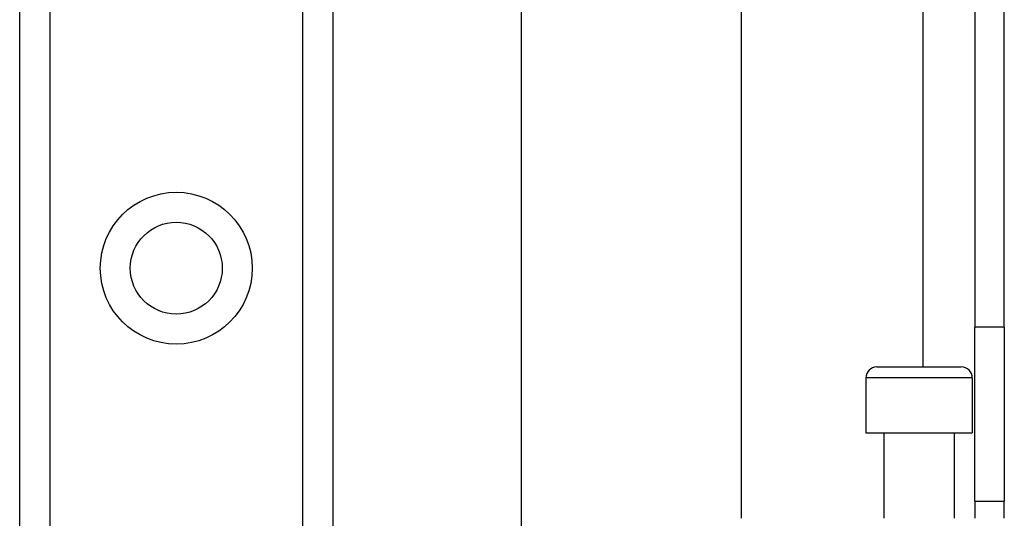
# Model space of a CAD drawing. Header units: inches. Extents: x 3.4 to 82.4, y 3.9 to 45.4.
# Tile 54 of 79: x 13.5 to 15.3, y 28.7 to 29.6. Entities that reach past the tile are written whole.
import ezdxf

# ---------------------------------------------------------------- set-up
doc = ezdxf.new("R2010")
doc.units = ezdxf.units.IN
doc.header["$MEASUREMENT"] = 0
doc.layers.add('Visible Edges(ANSI)', color=7, linetype='Continuous', lineweight=25)
doc.layers.add('Visible Tangent Edges(ANSI)', color=7, linetype='Continuous', lineweight=25)

msp = doc.modelspace()

# ---------------------------------------------------------------- linework, layer by layer
at = {"layer": 'Visible Edges(ANSI)'}
for p, q in [((15.2188, 31.551), (15.2188, 29.04)), ((15.2718, 29.04), (15.2718, 31.551)), ((14.4056, 27.8819), (14.4056, 30.8786)), ((14.7993, 30.8786), (14.7993, 28.697)), ((13.5048, 9.1341), (13.5048, 30.4569)), ((14.0668, 30.4569), (14.0668, 9.1341)), ((15.2188, 28.728), (15.2188, 29.04)), ((15.2718, 29.04), (15.2718, 28.728)), ((15.043, 28.9687), (15.1946, 28.9687)), ((15.0233, 28.949), (15.0233, 28.8505)), ((15.2143, 28.949), (15.2143, 28.8505)), ((15.0233, 28.8505), (15.2143, 28.8505)), ((15.0558, 28.8505), (15.0558, 28.697)), ((15.1818, 28.8505), (15.1818, 28.697)), ((15.2188, 28.728), (15.2188, 28.697)), ((15.2188, 28.728), (15.2718, 28.728)), ((15.2718, 28.697), (15.2718, 28.728))]:
    msp.add_line(p, q, dxfattribs=at)
msp.add_circle((13.7858, 29.1459), 0.0825, dxfattribs=at)
for centre, start, end in [((15.043, 28.949), 90, 180), ((15.1946, 28.949), 0, 90)]:
    msp.add_arc(centre, 0.0197, start, end, dxfattribs=at)
at = {"layer": 'Visible Tangent Edges(ANSI)'}
for p, q in [((15.1258, 31.551), (15.1258, 28.9687)), ((13.5586, 30.4569), (13.5586, 9.1341)), ((14.0129, 9.1341), (14.0129, 30.4569)), ((15.2718, 29.04), (15.2188, 29.04)), ((15.2143, 28.949), (15.0233, 28.949))]:
    msp.add_line(p, q, dxfattribs=at)
msp.add_circle((13.7858, 29.1459), 0.1363, dxfattribs=at)

doc.saveas('drawing.dxf')
